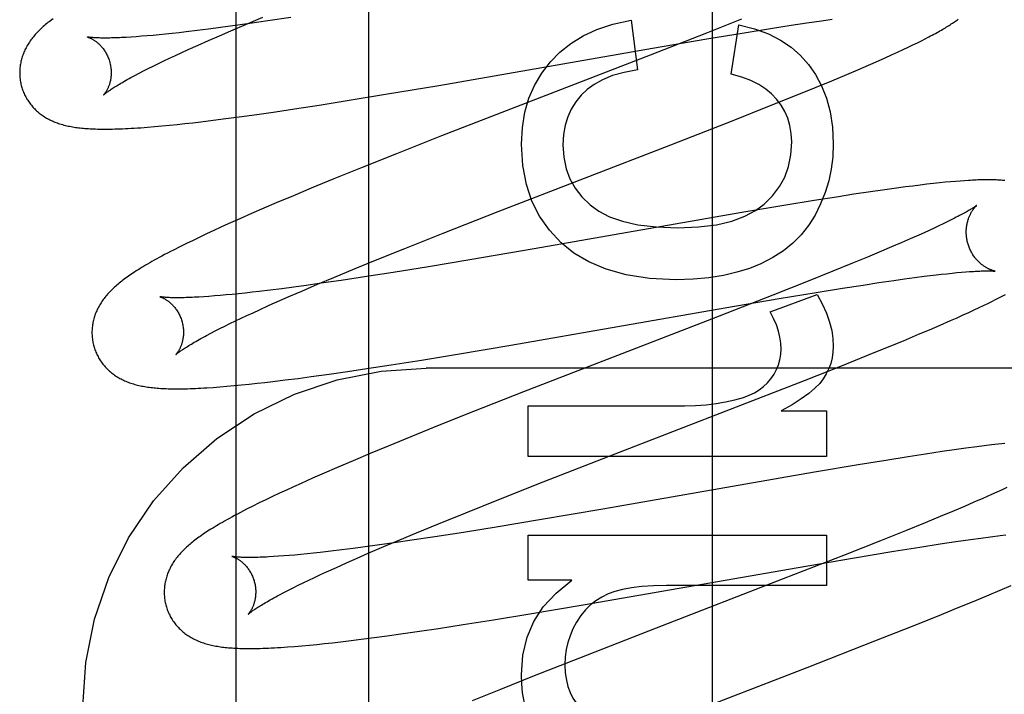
# Model space of a CAD drawing. Header units: inches. Extents: x 0 to 283, y 0 to 183.
# Tile 33 of 63: x 96.396 to 96.611, y 93.843 to 93.99. Entities that reach past the tile are written whole.
import ezdxf

# ---------------------------------------------------------------- set-up
doc = ezdxf.new("R2010")
doc.units = ezdxf.units.IN
doc.header["$LTSCALE"] = 15.583333
doc.header["$MEASUREMENT"] = 0
doc.linetypes.add('HIDDEN', pattern=[0.2, 0.1, -0.1])
doc.layers.add('DEFAULT_2', color=8, linetype='HIDDEN')
doc.layers.add('RIGHTHAND_DOOR_ASSEMBLY', color=7, linetype='CONTINUOUS')

msp = doc.modelspace()

# ---------------------------------------------------------------- linework, layer by layer
at = {"layer": 'DEFAULT_2', "color": 8, "linetype": 'HIDDEN'}
for p, q in [((96.47251, 90.44499), (96.47251, 95.9455)), ((96.44576, 93.98909), (96.44935, 93.9906)), ((96.4504, 93.9898), (96.44652, 93.98923)), ((96.45544, 93.99056), (96.4504, 93.9898)), ((96.52977, 93.98995), (96.53118, 93.97909)), ((96.55394, 93.99017), (96.54628, 93.98713)), ((96.56816, 93.98935), (96.57142, 93.98982)), ((96.57142, 93.98982), (96.57374, 93.99015)), ((96.43497, 93.98768), (96.43256, 93.98739)), ((96.43748, 93.98799), (96.43497, 93.98768)), ((96.44008, 93.98833), (96.43748, 93.98799)), ((96.43984, 93.98655), (96.44232, 93.98763)), ((96.44278, 93.9887), (96.44008, 93.98833)), ((96.44232, 93.98763), (96.44576, 93.98909)), ((96.44652, 93.98923), (96.44278, 93.9887)), ((96.55168, 93.97817), (96.55334, 93.98891)), ((96.55449, 93.9872), (96.56022, 93.98813)), ((96.56022, 93.98813), (96.56474, 93.98883)), ((96.56474, 93.98883), (96.56816, 93.98935)), ((96.42165, 93.98632), (96.42053, 93.98624)), ((96.42282, 93.98641), (96.42165, 93.98632)), ((96.42405, 93.98651), (96.42282, 93.98641)), ((96.42534, 93.98662), (96.42405, 93.98651)), ((96.42668, 93.98675), (96.42534, 93.98662)), ((96.42808, 93.98689), (96.42668, 93.98675)), ((96.42952, 93.98704), (96.42808, 93.98689)), ((96.43102, 93.98721), (96.42952, 93.98704)), ((96.43256, 93.98739), (96.43102, 93.98721)), ((96.43518, 93.98449), (96.43746, 93.98551)), ((96.43746, 93.98551), (96.43984, 93.98655)), ((96.54628, 93.98713), (96.53396, 93.98231)), ((96.53449, 93.98382), (96.54637, 93.98585)), ((96.54637, 93.98585), (96.55449, 93.9872)), ((96.59234, 93.98501), (96.59323, 93.98546)), ((96.59323, 93.98546), (96.59407, 93.98588)), ((96.59407, 93.98588), (96.59486, 93.98629)), ((96.4316, 93.98287), (96.43299, 93.98351)), ((96.43299, 93.98351), (96.43518, 93.98449)), ((96.48777, 93.97569), (96.53449, 93.98382)), ((96.588, 93.98294), (96.58921, 93.98351)), ((96.58921, 93.98351), (96.59034, 93.98404)), ((96.59034, 93.98404), (96.59138, 93.98454)), ((96.59138, 93.98454), (96.59234, 93.98501)), ((96.42771, 93.98104), (96.42896, 93.98163)), ((96.42896, 93.98163), (96.43025, 93.98224)), ((96.43025, 93.98224), (96.4316, 93.98287)), ((96.53396, 93.98231), (96.48839, 93.96463)), ((96.58386, 93.98107), (96.5853, 93.98171)), ((96.5853, 93.98171), (96.58669, 93.98234)), ((96.58669, 93.98234), (96.588, 93.98294)), ((96.42326, 93.97884), (96.42429, 93.97936)), ((96.42429, 93.97936), (96.42538, 93.97991)), ((96.42538, 93.97991), (96.42652, 93.98047)), ((96.42652, 93.98047), (96.42771, 93.98104)), ((96.57696, 93.97809), (96.57935, 93.97911)), ((96.57935, 93.97911), (96.58164, 93.9801)), ((96.58164, 93.9801), (96.58386, 93.98107)), ((96.42137, 93.97786), (96.42229, 93.97834)), ((96.42229, 93.97834), (96.42326, 93.97884)), ((96.57365, 93.97671), (96.57696, 93.97809)), ((96.47614, 93.97373), (96.48777, 93.97569)), ((96.5657, 93.97345), (96.5702, 93.97528)), ((96.5702, 93.97528), (96.57365, 93.97671)), ((96.46821, 93.97243), (96.47614, 93.97373)), ((96.56004, 93.97118), (96.5657, 93.97345)), ((96.4521, 93.96993), (96.45626, 93.97055)), ((96.45626, 93.97055), (96.46161, 93.97137)), ((96.46161, 93.97137), (96.46821, 93.97243)), ((96.5521, 93.96803), (96.56004, 93.97118)), ((96.43847, 93.96805), (96.44126, 93.96841)), ((96.44126, 93.96841), (96.44413, 93.9688)), ((96.44413, 93.9688), (96.44805, 93.96934)), ((96.44805, 93.96934), (96.4521, 93.96993)), ((96.42413, 93.96654), (96.42567, 93.96667)), ((96.42567, 93.96667), (96.42728, 93.96681)), ((96.42728, 93.96681), (96.42892, 93.96697)), ((96.42892, 93.96697), (96.43059, 93.96714)), ((96.43059, 93.96714), (96.43229, 93.96732)), ((96.43229, 93.96732), (96.43401, 93.96752)), ((96.43401, 93.96752), (96.43577, 93.96772)), ((96.43577, 93.96772), (96.43847, 93.96805)), ((96.53844, 93.9627), (96.5521, 93.96803)), ((96.48839, 93.96463), (96.47852, 93.96073)), ((96.50071, 93.94808), (96.53844, 93.9627)), ((96.47852, 93.96073), (96.47106, 93.95775)), ((96.47106, 93.95775), (96.46487, 93.95523)), ((96.45988, 93.95318), (96.45601, 93.95156)), ((96.46487, 93.95523), (96.45988, 93.95318)), ((96.58729, 93.95314), (96.58473, 93.95279)), ((96.58975, 93.95347), (96.58729, 93.95314)), ((96.59136, 93.95368), (96.58975, 93.95347)), ((96.59293, 93.95388), (96.59136, 93.95368)), ((96.59444, 93.95406), (96.59293, 93.95388)), ((96.59586, 93.95422), (96.59444, 93.95406)), ((96.59719, 93.95436), (96.59586, 93.95422)), ((96.59842, 93.95449), (96.59719, 93.95436)), ((96.59958, 93.95459), (96.59842, 93.95449)), ((96.60065, 93.95469), (96.59958, 93.95459)), ((96.60166, 93.95477), (96.60065, 93.95469)), ((96.60261, 93.95484), (96.60166, 93.95477)), ((96.45601, 93.95156), (96.45225, 93.94998)), ((96.57468, 93.95127), (96.56977, 93.95049)), ((96.57846, 93.95186), (96.57468, 93.95127)), ((96.5821, 93.9524), (96.57846, 93.95186)), ((96.58473, 93.95279), (96.5821, 93.9524)), ((96.45225, 93.94998), (96.44952, 93.94881)), ((96.56362, 93.94949), (96.55396, 93.94786)), ((96.56977, 93.95049), (96.56362, 93.94949)), ((96.44687, 93.94765), (96.44429, 93.94652)), ((96.44952, 93.94881), (96.44687, 93.94765)), ((96.48875, 93.94338), (96.50071, 93.94808)), ((96.55396, 93.94786), (96.50858, 93.93996)), ((96.44016, 93.94466), (96.43859, 93.94394)), ((96.44178, 93.9454), (96.44016, 93.94466)), ((96.44429, 93.94652), (96.44178, 93.9454)), ((96.59701, 93.94495), (96.596, 93.94448)), ((96.59797, 93.94541), (96.59701, 93.94495)), ((96.59887, 93.94584), (96.59797, 93.94541)), ((96.59971, 93.94626), (96.59887, 93.94584)), ((96.60048, 93.94665), (96.59971, 93.94626)), ((96.43555, 93.94251), (96.43407, 93.9418)), ((96.43705, 93.94322), (96.43555, 93.94251)), ((96.43859, 93.94394), (96.43705, 93.94322)), ((96.48037, 93.94004), (96.48875, 93.94338)), ((96.59263, 93.94294), (96.59077, 93.94212)), ((96.59381, 93.94347), (96.59263, 93.94294)), ((96.59493, 93.94398), (96.59381, 93.94347)), ((96.596, 93.94448), (96.59493, 93.94398)), ((96.43119, 93.94038), (96.4298, 93.93968)), ((96.43262, 93.94109), (96.43119, 93.94038)), ((96.43407, 93.9418), (96.43262, 93.94109)), ((96.58671, 93.94036), (96.58452, 93.93943)), ((96.58879, 93.94125), (96.58671, 93.94036)), ((96.59077, 93.94212), (96.58879, 93.94125)), ((96.47433, 93.9376), (96.48037, 93.94004)), ((96.50858, 93.93996), (96.49457, 93.93756)), ((96.58144, 93.93814), (96.57819, 93.9368)), ((96.58452, 93.93943), (96.58144, 93.93814)), ((96.46948, 93.93561), (96.47433, 93.9376)), ((96.4855, 93.93604), (96.47784, 93.9348)), ((96.49457, 93.93756), (96.4855, 93.93604)), ((96.57819, 93.9368), (96.5739, 93.93506)), ((96.46483, 93.93368), (96.46948, 93.93561)), ((96.47152, 93.93381), (96.46646, 93.93305)), ((96.47784, 93.9348), (96.47152, 93.93381)), ((96.5739, 93.93506), (96.56846, 93.93287)), ((96.5917, 93.93365), (96.5938, 93.93393)), ((96.5938, 93.93393), (96.59513, 93.93409)), ((96.59513, 93.93409), (96.59641, 93.93425)), ((96.59641, 93.93425), (96.59763, 93.93439)), ((96.59763, 93.93439), (96.5988, 93.93451)), ((96.5988, 93.93451), (96.59991, 93.93463)), ((96.59991, 93.93463), (96.60096, 93.93473)), ((96.60096, 93.93473), (96.60196, 93.93482)), ((96.60196, 93.93482), (96.60289, 93.9349)), ((96.45881, 93.93194), (96.4561, 93.93157)), ((96.45784, 93.93072), (96.46126, 93.93218)), ((96.46256, 93.93247), (96.45881, 93.93194)), ((96.46126, 93.93218), (96.46483, 93.93368)), ((96.46646, 93.93305), (96.46256, 93.93247)), ((96.56846, 93.93287), (96.56075, 93.92982)), ((96.57596, 93.93133), (96.58048, 93.93203)), ((96.58048, 93.93203), (96.58391, 93.93255)), ((96.58391, 93.93255), (96.58717, 93.93303)), ((96.58717, 93.93303), (96.58949, 93.93335)), ((96.58949, 93.93335), (96.5917, 93.93365)), ((96.43756, 93.92954), (96.43644, 93.92946)), ((96.43875, 93.92963), (96.43756, 93.92954)), ((96.43999, 93.92973), (96.43875, 93.92963)), ((96.44128, 93.92985), (96.43999, 93.92973)), ((96.44263, 93.92997), (96.44128, 93.92985)), ((96.44403, 93.93012), (96.44263, 93.92997)), ((96.44549, 93.93027), (96.44403, 93.93012)), ((96.44699, 93.93044), (96.44549, 93.93027)), ((96.44855, 93.93062), (96.44699, 93.93044)), ((96.45096, 93.93091), (96.44855, 93.93062)), ((96.45348, 93.93123), (96.45096, 93.93091)), ((96.45301, 93.92861), (96.45538, 93.92965)), ((96.4561, 93.93157), (96.45348, 93.93123)), ((96.45538, 93.92965), (96.45784, 93.93072)), ((96.56075, 93.92982), (96.54733, 93.92458)), ((96.56015, 93.92617), (96.57041, 93.92998)), ((96.56212, 93.92905), (96.57023, 93.9304)), ((96.57023, 93.9304), (96.57596, 93.93133)), ((96.61016, 93.92924), (96.61088, 93.92962)), ((96.61088, 93.92962), (96.61157, 93.92999)), ((96.44857, 93.92662), (96.45074, 93.9276)), ((96.45074, 93.9276), (96.45301, 93.92861)), ((96.55024, 93.92702), (96.56212, 93.92905)), ((96.60581, 93.9271), (96.6068, 93.92757)), ((96.6068, 93.92757), (96.60772, 93.92802)), ((96.60772, 93.92802), (96.60858, 93.92844)), ((96.60858, 93.92844), (96.6094, 93.92885)), ((96.6094, 93.92885), (96.61016, 93.92924)), ((96.44456, 93.92476), (96.44585, 93.92536)), ((96.44585, 93.92536), (96.44719, 93.92598)), ((96.44719, 93.92598), (96.44857, 93.92662)), ((96.50352, 93.91889), (96.55024, 93.92702)), ((96.601, 93.92488), (96.60234, 93.92548)), ((96.60234, 93.92548), (96.60359, 93.92605)), ((96.60359, 93.92605), (96.60475, 93.92659)), ((96.60475, 93.92659), (96.60581, 93.9271)), ((96.43994, 93.9225), (96.44101, 93.92304)), ((96.44101, 93.92304), (96.44214, 93.92359)), ((96.44214, 93.92359), (96.44333, 93.92417)), ((96.44333, 93.92417), (96.44456, 93.92476)), ((96.54733, 93.92458), (96.5063, 93.90867)), ((96.59502, 93.92226), (96.59733, 93.92326)), ((96.59733, 93.92326), (96.59958, 93.92425)), ((96.59958, 93.92425), (96.601, 93.92488)), ((96.43705, 93.921), (96.43795, 93.92148)), ((96.43795, 93.92148), (96.43892, 93.92198)), ((96.43892, 93.92198), (96.43994, 93.9225)), ((96.5893, 93.91985), (96.59262, 93.92125)), ((96.59262, 93.92125), (96.59502, 93.92226)), ((96.49189, 93.91693), (96.50352, 93.91889)), ((96.58583, 93.91842), (96.5893, 93.91985)), ((96.48397, 93.91563), (96.49189, 93.91693)), ((96.57562, 93.9143), (96.58131, 93.91658)), ((96.58131, 93.91658), (96.58583, 93.91842)), ((96.47202, 93.91375), (96.47737, 93.91458)), ((96.47737, 93.91458), (96.48397, 93.91563)), ((96.45989, 93.912), (96.46382, 93.91255)), ((96.46382, 93.91255), (96.46786, 93.91313)), ((96.46786, 93.91313), (96.47202, 93.91375)), ((96.96001, 93.91383), (96.48501, 93.91383)), ((96.56764, 93.91114), (96.57562, 93.9143)), ((96.44305, 93.91002), (96.44469, 93.91018)), ((96.44469, 93.91018), (96.44636, 93.91035)), ((96.44636, 93.91035), (96.44806, 93.91053)), ((96.44806, 93.91053), (96.44978, 93.91072)), ((96.44978, 93.91072), (96.45154, 93.91093)), ((96.45154, 93.91093), (96.45424, 93.91126)), ((96.45424, 93.91126), (96.45703, 93.91162)), ((96.45703, 93.91162), (96.45989, 93.912)), ((96.55284, 93.90537), (96.56764, 93.91114)), ((96.43847, 93.90964), (96.43992, 93.90975)), ((96.43992, 93.90975), (96.44145, 93.90988)), ((96.44145, 93.90988), (96.44305, 93.91002)), ((96.5063, 93.90867), (96.49533, 93.90435)), ((96.49533, 93.90435), (96.48788, 93.90137)), ((96.5073, 93.89455), (96.5073, 93.9056)), ((96.5073, 93.9056), (96.54143, 93.9056)), ((96.52499, 93.89459), (96.55284, 93.90537)), ((96.56261, 93.9045), (96.57249, 93.9045)), ((96.57249, 93.9045), (96.57249, 93.89455)), ((96.48788, 93.90137), (96.48168, 93.89886)), ((96.48168, 93.89886), (96.47668, 93.89681)), ((96.61002, 93.89724), (96.60852, 93.89706)), ((96.61144, 93.8974), (96.61002, 93.89724)), ((96.4728, 93.89519), (96.46903, 93.89361)), ((96.47668, 93.89681), (96.4728, 93.89519)), ((96.59411, 93.89505), (96.59035, 93.89447)), ((96.59773, 93.89559), (96.59411, 93.89505)), ((96.60035, 93.89597), (96.59773, 93.89559)), ((96.60289, 93.89633), (96.60035, 93.89597)), ((96.60534, 93.89666), (96.60289, 93.89633)), ((96.60694, 93.89686), (96.60534, 93.89666)), ((96.60852, 93.89706), (96.60694, 93.89686)), ((96.46903, 93.89361), (96.46539, 93.89205)), ((96.57249, 93.89455), (96.5073, 93.89455)), ((96.51057, 93.88896), (96.52499, 93.89459)), ((96.58547, 93.89369), (96.57937, 93.89269)), ((96.59035, 93.89447), (96.58547, 93.89369)), ((96.46274, 93.8909), (96.46018, 93.88977)), ((96.46539, 93.89205), (96.46274, 93.8909)), ((96.56985, 93.89108), (96.52364, 93.88304)), ((96.57937, 93.89269), (96.56985, 93.89108)), ((96.45768, 93.88865), (96.45606, 93.88792)), ((96.46018, 93.88977), (96.45768, 93.88865)), ((96.5009, 93.88514), (96.51057, 93.88896)), ((96.45294, 93.88648), (96.45145, 93.88577)), ((96.45448, 93.88719), (96.45294, 93.88648)), ((96.45606, 93.88792), (96.45448, 93.88719)), ((96.60971, 93.88673), (96.60854, 93.8862)), ((96.61084, 93.88724), (96.60971, 93.88673)), ((96.6119, 93.88774), (96.61084, 93.88724)), ((96.44856, 93.88438), (96.44716, 93.88368)), ((96.44999, 93.88507), (96.44856, 93.88438)), ((96.45145, 93.88577), (96.44999, 93.88507)), ((96.49366, 93.88224), (96.5009, 93.88514)), ((96.60469, 93.88451), (96.6026, 93.88361)), ((96.60667, 93.88537), (96.60469, 93.88451)), ((96.60854, 93.8862), (96.60667, 93.88537)), ((96.44716, 93.88368), (96.44577, 93.88298)), ((96.48769, 93.87982), (96.49366, 93.88224)), ((96.52364, 93.88304), (96.50974, 93.88066)), ((96.6004, 93.88268), (96.59731, 93.88139)), ((96.6026, 93.88361), (96.6004, 93.88268)), ((96.50974, 93.88066), (96.50076, 93.87917)), ((96.59405, 93.88004), (96.58975, 93.87829)), ((96.59731, 93.88139), (96.59405, 93.88004)), ((96.47925, 93.87632), (96.48292, 93.87785)), ((96.48292, 93.87785), (96.48769, 93.87982)), ((96.49317, 93.87794), (96.48692, 93.87696)), ((96.50076, 93.87917), (96.49317, 93.87794)), ((96.58975, 93.87829), (96.58428, 93.87609)), ((96.47573, 93.87483), (96.47925, 93.87632)), ((96.48191, 93.8762), (96.47805, 93.87564)), ((96.48692, 93.87696), (96.48191, 93.8762)), ((96.5073, 93.86748), (96.5073, 93.87736)), ((96.5073, 93.87736), (96.57249, 93.87736)), ((96.57249, 93.87736), (96.57249, 93.86631)), ((96.58428, 93.87609), (96.57654, 93.87303)), ((96.59734, 93.87541), (96.60071, 93.87591)), ((96.60071, 93.87591), (96.60391, 93.87637)), ((96.60391, 93.87637), (96.60618, 93.87669)), ((96.60618, 93.87669), (96.60835, 93.87698)), ((96.60835, 93.87698), (96.6104, 93.87724)), ((96.6104, 93.87724), (96.6117, 93.8774)), ((96.46189, 93.87355), (96.46043, 93.87339)), ((96.46418, 93.87381), (96.46189, 93.87355)), ((96.46658, 93.8741), (96.46418, 93.87381)), ((96.46907, 93.87441), (96.46658, 93.8741)), ((96.47166, 93.87475), (96.46907, 93.87441)), ((96.47434, 93.87512), (96.47166, 93.87475)), ((96.47236, 93.87338), (96.47573, 93.87483)), ((96.47805, 93.87564), (96.47434, 93.87512)), ((96.57819, 93.87231), (96.58722, 93.87381)), ((96.58722, 93.87381), (96.59288, 93.87471)), ((96.59288, 93.87471), (96.59734, 93.87541)), ((96.45274, 93.8727), (96.45166, 93.87263)), ((96.45389, 93.87278), (96.45274, 93.8727)), ((96.45509, 93.87288), (96.45389, 93.87278)), ((96.45634, 93.87299), (96.45509, 93.87288)), ((96.45765, 93.87311), (96.45634, 93.87299)), ((96.45902, 93.87324), (96.45765, 93.87311)), ((96.46043, 93.87339), (96.45902, 93.87324)), ((96.46761, 93.87129), (96.46994, 93.87232)), ((96.46994, 93.87232), (96.47236, 93.87338)), ((96.57654, 93.87303), (96.56305, 93.86776)), ((96.56627, 93.87027), (96.57819, 93.87231)), ((96.46192, 93.8687), (96.46327, 93.86933)), ((96.46327, 93.86933), (96.46539, 93.87029)), ((96.46539, 93.87029), (96.46761, 93.87129)), ((96.51935, 93.8621), (96.56627, 93.87027)), ((96.45817, 93.86692), (96.45937, 93.86749)), ((96.45937, 93.86749), (96.46062, 93.86809)), ((96.46062, 93.86809), (96.46192, 93.8687)), ((96.51687, 93.86748), (96.5073, 93.86748)), ((96.56305, 93.86776), (96.5353, 93.85702)), ((96.45392, 93.86478), (96.4549, 93.86529)), ((96.4549, 93.86529), (96.45593, 93.86581)), ((96.45593, 93.86581), (96.45702, 93.86636)), ((96.45702, 93.86636), (96.45817, 93.86692)), ((96.57249, 93.86631), (96.53756, 93.86631)), ((96.60805, 93.8643), (96.61045, 93.86532)), ((96.61045, 93.86532), (96.6128, 93.86633)), ((96.453, 93.8643), (96.45392, 93.86478)), ((96.60124, 93.86148), (96.60472, 93.86291)), ((96.60472, 93.86291), (96.60805, 93.8643)), ((96.50767, 93.86013), (96.51935, 93.8621)), ((96.59671, 93.85963), (96.60124, 93.86148)), ((96.49308, 93.85778), (96.49971, 93.85883)), ((96.49971, 93.85883), (96.50767, 93.86013)), ((96.59102, 93.85735), (96.59671, 93.85963)), ((96.47948, 93.85574), (96.48354, 93.85632)), ((96.48354, 93.85632), (96.48771, 93.85695)), ((96.48771, 93.85695), (96.49308, 93.85778)), ((96.5353, 93.85702), (96.51848, 93.85046)), ((96.58304, 93.8542), (96.59102, 93.85735)), ((96.46627, 93.85401), (96.46805, 93.85422)), ((96.46805, 93.85422), (96.4708, 93.85457)), ((96.4708, 93.85457), (96.47362, 93.85493)), ((96.47362, 93.85493), (96.47651, 93.85532)), ((96.47651, 93.85532), (96.47948, 93.85574)), ((96.56823, 93.84842), (96.58304, 93.8542)), ((96.45627, 93.853), (96.45787, 93.85314)), ((96.45787, 93.85314), (96.4595, 93.85329)), ((96.4595, 93.85329), (96.46114, 93.85345)), ((96.46114, 93.85345), (96.46281, 93.85363)), ((96.46281, 93.85363), (96.46452, 93.85381)), ((96.46452, 93.85381), (96.46627, 93.85401)), ((96.51848, 93.85046), (96.50864, 93.84657)), ((96.53263, 93.83463), (96.56823, 93.84842)), ((96.50864, 93.84657), (96.50123, 93.84359)), ((96.50123, 93.84359), (96.49508, 93.84109))]:
    msp.add_line(p, q, dxfattribs=at)
for points in [[(96.40349, 93.99025), (96.4032, 93.99003), (96.40292, 93.98982), (96.40264, 93.98961), (96.40237, 93.9894), (96.40211, 93.98919), (96.40185, 93.98897), (96.4016, 93.98876)], [(96.51215, 93.98081), (96.51423, 93.98296), (96.51662, 93.98487), (96.51929, 93.98654), (96.52233, 93.98794), (96.52583, 93.98908), (96.52977, 93.98995)], [(96.59486, 93.98629), (96.59523, 93.98649), (96.5956, 93.98668), (96.59595, 93.98687), (96.5963, 93.98706), (96.59663, 93.98725), (96.59696, 93.98743), (96.59727, 93.98761), (96.59758, 93.98778), (96.59788, 93.98796), (96.59817, 93.98813), (96.59845, 93.9883), (96.59872, 93.98846), (96.59899, 93.98863), (96.59925, 93.98879), (96.5995, 93.98895), (96.59975, 93.98911), (96.59999, 93.98927), (96.60022, 93.98942), (96.60044, 93.98957), (96.60066, 93.98973), (96.60087, 93.98988), (96.60108, 93.99002), (96.60128, 93.99017)], [(96.4016, 93.98876), (96.40136, 93.98854), (96.40112, 93.98833), (96.40088, 93.98811), (96.40065, 93.98789), (96.40043, 93.98767), (96.40021, 93.98745), (96.39999, 93.98723), (96.39979, 93.987), (96.39958, 93.98678), (96.39939, 93.98655), (96.3992, 93.98632), (96.39901, 93.98609), (96.39883, 93.98586), (96.39866, 93.98563), (96.39849, 93.98539), (96.39833, 93.98515), (96.39817, 93.98491), (96.39802, 93.98467), (96.39787, 93.98442), (96.39773, 93.98418), (96.3976, 93.98393), (96.39747, 93.98368), (96.39735, 93.98343), (96.39723, 93.98318), (96.39713, 93.98293), (96.39702, 93.98268), (96.39693, 93.98243), (96.39684, 93.98218), (96.39675, 93.98192), (96.39667, 93.98166), (96.3966, 93.9814), (96.39653, 93.98114), (96.39647, 93.98088), (96.39642, 93.98061), (96.39637, 93.98034), (96.39633, 93.98008), (96.39629, 93.9798), (96.39626, 93.97953), (96.39623, 93.97926), (96.39622, 93.97898), (96.39621, 93.97871), (96.3962, 93.97843), (96.39621, 93.97815), (96.39622, 93.97788), (96.39623, 93.9776), (96.39626, 93.97732), (96.39629, 93.97704), (96.39633, 93.97677), (96.39637, 93.97649), (96.39642, 93.97622), (96.39648, 93.97594), (96.39655, 93.97567), (96.39661, 93.97544)], [(96.55334, 93.98891), (96.55676, 93.98803), (96.55979, 93.98693), (96.56242, 93.98559), (96.56473, 93.98402), (96.56678, 93.98224), (96.56855, 93.98024)], [(96.41104, 93.98626), (96.41103, 93.98627), (96.41101, 93.98627), (96.41102, 93.98627), (96.41103, 93.98626), (96.41105, 93.98626), (96.41108, 93.98625), (96.41112, 93.98624), (96.41116, 93.98622), (96.41121, 93.98621), (96.41127, 93.98619), (96.41133, 93.98616), (96.4114, 93.98614), (96.41147, 93.98611), (96.41155, 93.98607), (96.41163, 93.98604), (96.41171, 93.986), (96.4118, 93.98595), (96.4119, 93.9859), (96.41199, 93.98585), (96.41209, 93.98579), (96.4122, 93.98573), (96.41231, 93.98567), (96.41242, 93.9856), (96.41253, 93.98553), (96.41264, 93.98545), (96.41276, 93.98536), (96.41288, 93.98527), (96.413, 93.98518), (96.41313, 93.98508), (96.41326, 93.98497), (96.41338, 93.98486), (96.41351, 93.98474), (96.41364, 93.98461), (96.41377, 93.98448), (96.41391, 93.98434), (96.41404, 93.9842), (96.41417, 93.98405), (96.4143, 93.98389), (96.41443, 93.98372), (96.41456, 93.98355), (96.41469, 93.98337), (96.41481, 93.98318), (96.41493, 93.98299), (96.41505, 93.98279), (96.41516, 93.98258), (96.41527, 93.98237), (96.41538, 93.98215), (96.41548, 93.98193), (96.41557, 93.98171), (96.41566, 93.98148), (96.41574, 93.98124), (96.41582, 93.98101), (96.41588, 93.9808)], [(96.42053, 93.98624), (96.41947, 93.98618), (96.41897, 93.98615), (96.41848, 93.98613), (96.418, 93.9861), (96.41754, 93.98609), (96.4171, 93.98607), (96.41667, 93.98606), (96.41626, 93.98605), (96.41587, 93.98604), (96.41549, 93.98603), (96.41512, 93.98603), (96.41477, 93.98603), (96.41444, 93.98603), (96.41413, 93.98604), (96.41383, 93.98604), (96.41355, 93.98605), (96.41329, 93.98606), (96.41305, 93.98607), (96.41281, 93.98608), (96.4126, 93.98609), (96.4124, 93.9861), (96.41222, 93.98612), (96.41205, 93.98613), (96.41189, 93.98615), (96.41175, 93.98616), (96.41162, 93.98618), (96.41151, 93.98619), (96.4114, 93.9862), (96.41132, 93.98622), (96.41124, 93.98623), (96.41117, 93.98624), (96.41112, 93.98625), (96.41108, 93.98626), (96.41105, 93.98626), (96.41104, 93.98626)], [(96.41588, 93.9808), (96.41593, 93.98059), (96.41599, 93.98035), (96.41604, 93.9801), (96.41608, 93.97986), (96.41612, 93.97962), (96.41615, 93.97938), (96.41617, 93.97914), (96.41619, 93.9789), (96.41619, 93.97867), (96.4162, 93.97843), (96.41619, 93.97821), (96.41618, 93.97798), (96.41617, 93.97776), (96.41615, 93.97755), (96.41612, 93.97734), (96.41609, 93.97713), (96.41606, 93.97694), (96.41602, 93.97674), (96.41598, 93.97656), (96.41593, 93.97638), (96.41589, 93.9762), (96.41584, 93.97603), (96.41579, 93.97587), (96.41573, 93.97571), (96.41568, 93.97556), (96.41562, 93.97542), (96.41556, 93.97528), (96.41551, 93.97515), (96.41545, 93.97502), (96.41539, 93.9749), (96.41533, 93.97478), (96.41527, 93.97467), (96.41522, 93.97457), (96.41516, 93.97447), (96.4151, 93.97437), (96.41505, 93.97428), (96.41499, 93.9742), (96.41494, 93.97412), (96.41489, 93.97404), (96.41484, 93.97398), (96.41479, 93.97391), (96.41475, 93.97386), (96.41471, 93.9738), (96.41467, 93.97376), (96.41464, 93.97372), (96.41461, 93.97368), (96.41459, 93.97366), (96.41456, 93.97363), (96.41455, 93.97362), (96.41454, 93.97361), (96.41453, 93.9736)], [(96.50582, 93.96282), (96.50604, 93.96648), (96.50658, 93.96984), (96.50747, 93.97287), (96.50869, 93.97567), (96.51025, 93.97833), (96.51215, 93.98081)], [(96.53118, 93.97909), (96.52828, 93.97853), (96.52574, 93.97781), (96.52357, 93.97693), (96.52172, 93.97591), (96.52016, 93.9748), (96.5189, 93.97356)], [(96.56855, 93.98024), (96.57011, 93.97803), (96.57141, 93.97558), (96.57248, 93.9729), (96.57327, 93.96993), (96.57377, 93.96658), (96.57397, 93.96288)], [(96.41454, 93.9736), (96.41455, 93.97361), (96.41456, 93.97363), (96.41458, 93.97365), (96.41462, 93.97368), (96.41466, 93.97371), (96.41471, 93.97376), (96.41477, 93.97381), (96.41484, 93.97386), (96.41492, 93.97393), (96.41501, 93.974), (96.41512, 93.97408), (96.41523, 93.97417), (96.41536, 93.97426), (96.4155, 93.97436), (96.41566, 93.97447), (96.41583, 93.97459), (96.41601, 93.97471), (96.4162, 93.97484), (96.41642, 93.97498), (96.41664, 93.97513), (96.41688, 93.97528), (96.41714, 93.97544), (96.41741, 93.97561), (96.41769, 93.97578), (96.41799, 93.97596), (96.41831, 93.97615), (96.41864, 93.97634), (96.41899, 93.97654), (96.41935, 93.97675), (96.41972, 93.97696), (96.42011, 93.97717), (96.42052, 93.9774), (96.42094, 93.97762), (96.42137, 93.97786)], [(96.56157, 93.9727), (96.56049, 93.97383), (96.5592, 93.97488), (96.5577, 93.97586), (96.55596, 93.97674), (96.55395, 93.97751), (96.55168, 93.97817)], [(96.39661, 93.97544), (96.39668, 93.97521), (96.39676, 93.97495), (96.39685, 93.97468), (96.39695, 93.97442), (96.39705, 93.97416), (96.39716, 93.97391), (96.39728, 93.97365), (96.3974, 93.9734), (96.39753, 93.97316), (96.39766, 93.97291), (96.3978, 93.97268), (96.39795, 93.97244), (96.3981, 93.97221), (96.39825, 93.97198), (96.39842, 93.97176), (96.39858, 93.97154), (96.39875, 93.97133), (96.39893, 93.97112), (96.39911, 93.97092), (96.39929, 93.97072), (96.39948, 93.97053), (96.39967, 93.97034), (96.39987, 93.97015), (96.40007, 93.96997), (96.40027, 93.9698), (96.40048, 93.96963), (96.40069, 93.96946), (96.40091, 93.9693), (96.40113, 93.96914), (96.40136, 93.96899), (96.40159, 93.96883), (96.40183, 93.96869), (96.40207, 93.96854), (96.40232, 93.9684), (96.40257, 93.96827), (96.40282, 93.96814), (96.40308, 93.96802), (96.40334, 93.9679), (96.40361, 93.96778), (96.40388, 93.96767), (96.40415, 93.96756), (96.40443, 93.96746), (96.40471, 93.96736), (96.40499, 93.96727), (96.40528, 93.96718), (96.40558, 93.9671), (96.40587, 93.96702), (96.40618, 93.96694), (96.40648, 93.96687), (96.40679, 93.9668), (96.4071, 93.96673), (96.40742, 93.96667), (96.40774, 93.96662), (96.40807, 93.96656), (96.40839, 93.96651), (96.40873, 93.96647), (96.40906, 93.96642), (96.40941, 93.96638), (96.40975, 93.96635), (96.41011, 93.96631), (96.41047, 93.96628), (96.41083, 93.96625), (96.41121, 93.96623), (96.41159, 93.9662), (96.41198, 93.96618), (96.41238, 93.96617), (96.41279, 93.96615), (96.41321, 93.96614), (96.41363, 93.96613), (96.41407, 93.96613), (96.41453, 93.96612), (96.41499, 93.96612), (96.41547, 93.96612), (96.41596, 93.96613), (96.41647, 93.96614), (96.417, 93.96615), (96.41755, 93.96617), (96.41811, 93.96619), (96.4187, 93.96621), (96.41931, 93.96624), (96.41993, 93.96627), (96.42058, 93.9663), (96.42125, 93.96634), (96.42194, 93.96638), (96.42265, 93.96643), (96.42413, 93.96654)], [(96.5189, 93.97356), (96.5177, 93.97208), (96.51671, 93.97048), (96.51594, 93.96879), (96.51539, 93.96695), (96.51504, 93.96491), (96.51491, 93.9627)], [(96.56488, 93.96331), (96.56477, 93.96519), (96.56448, 93.96693), (96.56402, 93.96852), (96.56338, 93.96999), (96.56256, 93.97139), (96.56157, 93.9727)], [(96.51454, 93.94127), (96.51195, 93.94402), (96.50981, 93.94706), (96.50813, 93.95035), (96.5069, 93.95401), (96.50613, 93.95818), (96.50582, 93.96282)], [(96.51491, 93.9627), (96.5151, 93.95996), (96.51561, 93.95747), (96.51642, 93.95524), (96.51755, 93.95321), (96.51902, 93.9513), (96.52084, 93.94953)], [(96.55888, 93.94973), (96.56071, 93.95156), (96.5622, 93.95354), (96.56335, 93.95564), (96.56417, 93.95793), (96.56468, 93.9605), (96.56488, 93.96331)], [(96.57397, 93.96288), (96.57385, 93.96007), (96.57352, 93.95737), (96.57297, 93.95478), (96.5722, 93.95225), (96.5712, 93.94975), (96.56998, 93.94729)], [(96.61144, 93.95486), (96.61119, 93.95488), (96.61093, 93.95491), (96.61067, 93.95493), (96.61041, 93.95495), (96.61014, 93.95497), (96.60986, 93.95498), (96.60958, 93.955), (96.60929, 93.95501), (96.60899, 93.95502), (96.60868, 93.95503), (96.60837, 93.95503), (96.60805, 93.95503), (96.60772, 93.95504), (96.60739, 93.95504), (96.60704, 93.95503), (96.60669, 93.95503), (96.60632, 93.95502), (96.60595, 93.95501), (96.60557, 93.955), (96.60518, 93.95498), (96.60478, 93.95496), (96.60436, 93.95494), (96.60394, 93.95492), (96.60351, 93.9549), (96.60261, 93.95484)], [(96.52084, 93.94953), (96.52271, 93.94815), (96.52507, 93.94696), (96.5279, 93.94596), (96.53128, 93.94519), (96.53531, 93.94472), (96.53996, 93.94452)], [(96.53996, 93.94452), (96.54451, 93.94473), (96.54848, 93.94522), (96.55182, 93.94602), (96.55463, 93.94706), (96.557, 93.94829), (96.55888, 93.94973)], [(96.6053, 93.94945), (96.60529, 93.94944), (96.60528, 93.94943), (96.60526, 93.94942), (96.60523, 93.94939), (96.60519, 93.94936), (96.60514, 93.94933), (96.60509, 93.94929), (96.60502, 93.94924), (96.60494, 93.94918), (96.60485, 93.94912), (96.60475, 93.94906), (96.60464, 93.94898), (96.60451, 93.9489), (96.60437, 93.94881), (96.60422, 93.94871), (96.60405, 93.94861), (96.60387, 93.9485), (96.60367, 93.94838), (96.60346, 93.94826), (96.60323, 93.94812), (96.60298, 93.94799), (96.60272, 93.94784), (96.60245, 93.94769), (96.60216, 93.94753), (96.60186, 93.94737), (96.60154, 93.9472), (96.6012, 93.94702), (96.60085, 93.94684), (96.60048, 93.94665)], [(96.60335, 93.94115), (96.6033, 93.94135), (96.60324, 93.94158), (96.60319, 93.94182), (96.60315, 93.94205), (96.60311, 93.94229), (96.60308, 93.94252), (96.60306, 93.94275), (96.60304, 93.94299), (96.60302, 93.94322), (96.60302, 93.94345), (96.60302, 93.94367), (96.60302, 93.9439), (96.60303, 93.94412), (96.60305, 93.94434), (96.60307, 93.94456), (96.60309, 93.94477), (96.60312, 93.94498), (96.60315, 93.94518), (96.60319, 93.94538), (96.60323, 93.94558), (96.60328, 93.94577), (96.60333, 93.94595), (96.60338, 93.94613), (96.60343, 93.94631), (96.60349, 93.94648), (96.60354, 93.94664), (96.6036, 93.9468), (96.60366, 93.94696), (96.60373, 93.94711), (96.60379, 93.94725), (96.60385, 93.94739), (96.60392, 93.94753), (96.60399, 93.94765), (96.60405, 93.94778), (96.60412, 93.9479), (96.60418, 93.94801), (96.60425, 93.94812), (96.60431, 93.94823), (96.60438, 93.94833), (96.60444, 93.94843), (96.60451, 93.94852), (96.60457, 93.94861), (96.60463, 93.9487), (96.60469, 93.94878), (96.60475, 93.94885), (96.60481, 93.94893), (96.60487, 93.94899), (96.60492, 93.94906), (96.60497, 93.94912), (96.60502, 93.94917), (96.60507, 93.94922), (96.60511, 93.94926), (96.60515, 93.9493), (96.60518, 93.94934), (96.60522, 93.94937), (96.60524, 93.9494), (96.60527, 93.94942), (96.60528, 93.94943), (96.6053, 93.94944), (96.6053, 93.94945)], [(96.56998, 93.94729), (96.56857, 93.94503), (96.56696, 93.94298), (96.56516, 93.94115), (96.56312, 93.9395), (96.56076, 93.93801), (96.55813, 93.93667)], [(96.53965, 93.93317), (96.53383, 93.93349), (96.52871, 93.93425), (96.52434, 93.93547), (96.52059, 93.93708), (96.51731, 93.939), (96.51454, 93.94127)], [(96.6093, 93.93505), (96.6093, 93.93505), (96.6093, 93.93506), (96.60928, 93.93506), (96.60926, 93.93506), (96.60923, 93.93507), (96.60919, 93.93508), (96.60915, 93.93509), (96.6091, 93.9351), (96.60905, 93.93511), (96.60899, 93.93513), (96.60892, 93.93515), (96.60885, 93.93517), (96.60878, 93.93519), (96.6087, 93.93522), (96.60861, 93.93525), (96.60853, 93.93528), (96.60844, 93.93532), (96.60834, 93.93535), (96.60825, 93.93539), (96.60815, 93.93544), (96.60804, 93.93549), (96.60794, 93.93554), (96.60783, 93.93559), (96.60772, 93.93565), (96.6076, 93.93571), (96.60749, 93.93577), (96.60737, 93.93584), (96.60725, 93.93591), (96.60713, 93.93599), (96.607, 93.93607), (96.60688, 93.93616), (96.60675, 93.93625), (96.60662, 93.93634), (96.60648, 93.93644), (96.60635, 93.93655), (96.60622, 93.93666), (96.60608, 93.93678), (96.60595, 93.9369), (96.60581, 93.93703), (96.60567, 93.93716), (96.60554, 93.9373), (96.6054, 93.93744), (96.60527, 93.9376), (96.60513, 93.93775), (96.605, 93.93792), (96.60487, 93.93808), (96.60474, 93.93826), (96.60461, 93.93844), (96.60449, 93.93863), (96.60437, 93.93882), (96.60425, 93.93901), (96.60414, 93.93921), (96.60403, 93.93942), (96.60393, 93.93963), (96.60383, 93.93984), (96.60373, 93.94006), (96.60364, 93.94028), (96.60356, 93.9405), (96.60348, 93.94073), (96.60341, 93.94095), (96.60335, 93.94115)], [(96.4298, 93.93968), (96.42914, 93.93933), (96.42849, 93.939), (96.42787, 93.93867), (96.42727, 93.93835), (96.42669, 93.93803), (96.42614, 93.93773), (96.42561, 93.93744), (96.42511, 93.93715), (96.42462, 93.93687), (96.42415, 93.9366), (96.4237, 93.93634), (96.42327, 93.93608), (96.42285, 93.93583), (96.42245, 93.93558), (96.42206, 93.93534), (96.42168, 93.9351), (96.42132, 93.93486), (96.42096, 93.93463), (96.42062, 93.9344), (96.42029, 93.93418), (96.41997, 93.93395), (96.41966, 93.93373), (96.41935, 93.93351), (96.41906, 93.9333), (96.41877, 93.93308), (96.41849, 93.93286), (96.41822, 93.93265), (96.41795, 93.93243), (96.41769, 93.93222), (96.41744, 93.932)], [(96.55813, 93.93667), (96.55564, 93.93567), (96.55292, 93.93482), (96.54998, 93.93413), (96.54679, 93.93361), (96.54335, 93.93329), (96.53965, 93.93317)], [(96.60289, 93.9349), (96.60376, 93.93496), (96.60417, 93.93499), (96.60457, 93.93502), (96.60494, 93.93504), (96.6053, 93.93506), (96.60564, 93.93508), (96.60596, 93.93509), (96.60627, 93.9351), (96.60655, 93.93511), (96.60682, 93.93512), (96.60708, 93.93512), (96.60731, 93.93513), (96.60753, 93.93513), (96.60774, 93.93513), (96.60793, 93.93513), (96.60811, 93.93512), (96.60827, 93.93512), (96.60842, 93.93512), (96.60856, 93.93511), (96.60868, 93.9351), (96.60879, 93.9351), (96.60889, 93.93509), (96.60898, 93.93509), (96.60905, 93.93508), (96.60912, 93.93507), (96.60917, 93.93507), (96.60922, 93.93506), (96.60925, 93.93506), (96.60928, 93.93506), (96.6093, 93.93506), (96.6093, 93.93505)], [(96.41744, 93.932), (96.41719, 93.93179), (96.41695, 93.93157), (96.41671, 93.93136), (96.41648, 93.93114), (96.41625, 93.93092), (96.41603, 93.9307), (96.41582, 93.93047), (96.41561, 93.93025), (96.41541, 93.93002), (96.41521, 93.92979), (96.41501, 93.92956), (96.41483, 93.92933), (96.41465, 93.9291), (96.41447, 93.92887), (96.4143, 93.92863), (96.41414, 93.92839), (96.41398, 93.92815), (96.41383, 93.92791), (96.41368, 93.92766), (96.41354, 93.92741), (96.4134, 93.92717), (96.41327, 93.92692), (96.41315, 93.92667), (96.41304, 93.92641), (96.41293, 93.92616), (96.41282, 93.92591), (96.41273, 93.92566), (96.41264, 93.92541), (96.41255, 93.92515), (96.41247, 93.92489), (96.4124, 93.92463), (96.41233, 93.92437), (96.41227, 93.92411), (96.41221, 93.92384), (96.41216, 93.92357), (96.41212, 93.9233), (96.41208, 93.92303), (96.41205, 93.92276), (96.41203, 93.92248), (96.41201, 93.9222), (96.412, 93.92193), (96.41199, 93.92165), (96.412, 93.92137), (96.41201, 93.92109), (96.41202, 93.92082), (96.41205, 93.92054), (96.41208, 93.92026), (96.41212, 93.91998), (96.41216, 93.91971), (96.41221, 93.91943), (96.41227, 93.91916), (96.41234, 93.91888), (96.4124, 93.91865)], [(96.42683, 93.92947), (96.42682, 93.92947), (96.42681, 93.92948), (96.4268, 93.92948), (96.42681, 93.92948), (96.42682, 93.92947), (96.42684, 93.92947), (96.42687, 93.92946), (96.42691, 93.92945), (96.42695, 93.92943), (96.427, 93.92942), (96.42706, 93.9294), (96.42712, 93.92937), (96.42718, 93.92935), (96.42725, 93.92932), (96.42733, 93.92928), (96.42741, 93.92925), (96.4275, 93.92921), (96.42759, 93.92916), (96.42768, 93.92911), (96.42778, 93.92906), (96.42788, 93.92901), (96.42798, 93.92895), (96.42809, 93.92888), (96.4282, 93.92881), (96.42831, 93.92874), (96.42843, 93.92866), (96.42855, 93.92857), (96.42867, 93.92849), (96.42879, 93.92839), (96.42892, 93.92829), (96.42904, 93.92818), (96.42917, 93.92807), (96.4293, 93.92795), (96.42943, 93.92783), (96.42956, 93.92769), (96.42969, 93.92756), (96.42982, 93.92741), (96.42996, 93.92726), (96.43009, 93.9271), (96.43022, 93.92693), (96.43035, 93.92676), (96.43047, 93.92658), (96.4306, 93.92639), (96.43072, 93.9262), (96.43084, 93.926), (96.43095, 93.92579), (96.43106, 93.92558), (96.43117, 93.92536), (96.43127, 93.92514), (96.43136, 93.92492), (96.43145, 93.92469), (96.43153, 93.92445), (96.43161, 93.92421), (96.43167, 93.92401)], [(96.43644, 93.92946), (96.43537, 93.92939), (96.43486, 93.92936), (96.43437, 93.92934), (96.43389, 93.92932), (96.43343, 93.9293), (96.43298, 93.92928), (96.43255, 93.92927), (96.43213, 93.92926), (96.43173, 93.92925), (96.43135, 93.92924), (96.43098, 93.92924), (96.43063, 93.92924), (96.4303, 93.92924), (96.42998, 93.92924), (96.42968, 93.92925), (96.4294, 93.92926), (96.42913, 93.92926), (96.42888, 93.92927), (96.42865, 93.92929), (96.42843, 93.9293), (96.42822, 93.92931), (96.42804, 93.92932), (96.42786, 93.92934), (96.4277, 93.92935), (96.42756, 93.92937), (96.42743, 93.92938), (96.42731, 93.9294), (96.42721, 93.92941), (96.42712, 93.92942), (96.42704, 93.92943), (96.42697, 93.92945), (96.42692, 93.92946), (96.42687, 93.92946), (96.42684, 93.92947), (96.42683, 93.92947)], [(96.57041, 93.92998), (96.57156, 93.92788), (96.57248, 93.92586), (96.57315, 93.92393), (96.57362, 93.92208), (96.57389, 93.92031), (96.57397, 93.91862)], [(96.56255, 93.91807), (96.56249, 93.91934), (96.56231, 93.92064), (96.562, 93.92196), (96.56154, 93.92332), (96.56093, 93.92472), (96.56015, 93.92617)], [(96.43167, 93.92401), (96.43172, 93.9238), (96.43178, 93.92356), (96.43183, 93.92331), (96.43187, 93.92307), (96.43191, 93.92283), (96.43194, 93.92259), (96.43196, 93.92235), (96.43198, 93.92211), (96.43198, 93.92188), (96.43199, 93.92165), (96.43198, 93.92142), (96.43197, 93.9212), (96.43196, 93.92098), (96.43194, 93.92076), (96.43191, 93.92055), (96.43188, 93.92035), (96.43185, 93.92015), (96.43181, 93.91996), (96.43177, 93.91977), (96.43173, 93.91959), (96.43168, 93.91942), (96.43163, 93.91925), (96.43158, 93.91909), (96.43153, 93.91893), (96.43147, 93.91878), (96.43141, 93.91864), (96.43136, 93.9185), (96.4313, 93.91836), (96.43124, 93.91824), (96.43118, 93.91811), (96.43113, 93.918), (96.43107, 93.91789), (96.43101, 93.91778), (96.43095, 93.91768), (96.4309, 93.91759), (96.43084, 93.9175), (96.43079, 93.91741), (96.43073, 93.91733), (96.43068, 93.91726), (96.43064, 93.91719), (96.43059, 93.91713), (96.43055, 93.91707), (96.4305, 93.91702), (96.43047, 93.91697), (96.43043, 93.91693), (96.4304, 93.9169), (96.43038, 93.91687), (96.43036, 93.91684), (96.43034, 93.91683), (96.43033, 93.91682), (96.43033, 93.91681)], [(96.43033, 93.91681), (96.43033, 93.91682), (96.43035, 93.91683), (96.43037, 93.91685), (96.4304, 93.91688), (96.43044, 93.91692), (96.43049, 93.91696), (96.43055, 93.91701), (96.43062, 93.91706), (96.4307, 93.91713), (96.43079, 93.9172), (96.43089, 93.91727), (96.431, 93.91736), (96.43113, 93.91745), (96.43126, 93.91755), (96.43141, 93.91766), (96.43158, 93.91777), (96.43176, 93.91789), (96.43195, 93.91802), (96.43216, 93.91816), (96.43238, 93.9183), (96.43262, 93.91846), (96.43287, 93.91861), (96.43313, 93.91878), (96.43341, 93.91895), (96.43371, 93.91913), (96.43402, 93.91931), (96.43435, 93.9195), (96.43469, 93.9197), (96.43504, 93.9199), (96.43542, 93.92011), (96.4358, 93.92033), (96.4362, 93.92055), (96.43662, 93.92077), (96.43705, 93.921)], [(96.4124, 93.91865), (96.41247, 93.91842), (96.41255, 93.91816), (96.41264, 93.91789), (96.41274, 93.91763), (96.41284, 93.91737), (96.41295, 93.91712), (96.41307, 93.91686), (96.41319, 93.91661), (96.41332, 93.91637), (96.41345, 93.91612), (96.41359, 93.91589), (96.41374, 93.91565), (96.41389, 93.91542), (96.41405, 93.91519), (96.41421, 93.91497), (96.41437, 93.91475), (96.41454, 93.91454), (96.41472, 93.91433), (96.4149, 93.91413), (96.41508, 93.91393), (96.41527, 93.91374), (96.41546, 93.91355), (96.41566, 93.91336), (96.41586, 93.91318), (96.41606, 93.91301), (96.41627, 93.91284), (96.41648, 93.91267), (96.4167, 93.91251), (96.41692, 93.91235), (96.41715, 93.9122), (96.41738, 93.91204), (96.41762, 93.9119), (96.41786, 93.91175), (96.41811, 93.91161), (96.41836, 93.91148), (96.41861, 93.91135), (96.41887, 93.91123), (96.41913, 93.91111), (96.4194, 93.91099), (96.41967, 93.91088), (96.41994, 93.91077), (96.42022, 93.91067), (96.4205, 93.91057), (96.42078, 93.91048), (96.42107, 93.91039), (96.42136, 93.91031), (96.42166, 93.91023), (96.42196, 93.91015), (96.42227, 93.91008), (96.42257, 93.91001), (96.42289, 93.90994), (96.4232, 93.90988), (96.42352, 93.90983), (96.42385, 93.90977), (96.42418, 93.90972), (96.42451, 93.90968), (96.42485, 93.90963), (96.4252, 93.90959), (96.42555, 93.90955), (96.42591, 93.90952), (96.42627, 93.90949), (96.42664, 93.90946), (96.42702, 93.90943), (96.42741, 93.90941), (96.42781, 93.90939), (96.42821, 93.90937), (96.42863, 93.90936), (96.42905, 93.90935), (96.42949, 93.90934), (96.42994, 93.90933), (96.43039, 93.90933), (96.43087, 93.90933), (96.43135, 93.90933), (96.43185, 93.90934), (96.43236, 93.90935), (96.43289, 93.90936), (96.43344, 93.90938), (96.434, 93.9094), (96.43458, 93.90942), (96.43518, 93.90945), (96.4358, 93.90948), (96.43644, 93.90951), (96.43709, 93.90955), (96.43847, 93.90964)], [(96.56035, 93.91155), (96.56103, 93.91254), (96.56158, 93.91357), (96.562, 93.91461), (96.5623, 93.91569), (96.56248, 93.91684), (96.56255, 93.91807)], [(96.57397, 93.91862), (96.5739, 93.91733), (96.57372, 93.91608), (96.57342, 93.91489), (96.57299, 93.91374), (96.57244, 93.9126), (96.57176, 93.9115)], [(96.41001, 93.83989), (96.41065, 93.8495), (96.41255, 93.85896), (96.41568, 93.86809), (96.42, 93.87676), (96.42543, 93.8848), (96.43189, 93.89208), (96.43926, 93.89848), (96.44742, 93.90387), (96.45624, 93.90817), (96.46555, 93.91129), (96.47519, 93.91319), (96.48501, 93.91383)], [(96.55432, 93.90744), (96.5556, 93.90791), (96.55676, 93.90846), (96.55779, 93.90909), (96.55872, 93.90981), (96.55958, 93.91063), (96.56035, 93.91155)], [(96.57176, 93.9115), (96.57099, 93.9105), (96.56993, 93.90944), (96.56859, 93.90832), (96.56694, 93.90712), (96.56495, 93.90584), (96.56261, 93.9045)], [(96.54143, 93.9056), (96.54386, 93.90566), (96.54617, 93.90583), (96.54836, 93.90609), (96.55045, 93.90646), (96.55244, 93.9069), (96.55432, 93.90744)], [(96.44577, 93.88298), (96.44509, 93.88263), (96.44442, 93.88228), (96.44378, 93.88194), (96.44316, 93.88161), (96.44257, 93.88129), (96.44201, 93.88098), (96.44148, 93.88069), (96.44097, 93.8804), (96.44049, 93.88013), (96.44003, 93.87986), (96.43959, 93.8796), (96.43917, 93.87935), (96.43876, 93.87911), (96.43837, 93.87887), (96.43799, 93.87863), (96.43762, 93.8784), (96.43727, 93.87817), (96.43692, 93.87795), (96.43659, 93.87773), (96.43626, 93.87751), (96.43594, 93.87729), (96.43564, 93.87707), (96.43534, 93.87686), (96.43504, 93.87665), (96.43476, 93.87644), (96.43448, 93.87622), (96.43421, 93.87601), (96.43394, 93.8758), (96.43368, 93.87559), (96.43342, 93.87538), (96.43317, 93.87516)], [(96.43317, 93.87516), (96.43292, 93.87495), (96.43268, 93.87473), (96.43245, 93.87452), (96.43222, 93.8743), (96.432, 93.87408), (96.43178, 93.87386), (96.43156, 93.87363), (96.43136, 93.87341), (96.43116, 93.87318), (96.43096, 93.87296), (96.43077, 93.87273), (96.43058, 93.8725), (96.43041, 93.87227), (96.43023, 93.87203), (96.43006, 93.8718), (96.4299, 93.87156), (96.42975, 93.87132), (96.42959, 93.87108), (96.42945, 93.87083), (96.42931, 93.87059), (96.42917, 93.87034), (96.42905, 93.87009), (96.42893, 93.86984), (96.42881, 93.86959), (96.4287, 93.86934), (96.4286, 93.86909), (96.42851, 93.86884), (96.42842, 93.86859), (96.42833, 93.86833), (96.42825, 93.86807), (96.42818, 93.86781), (96.42811, 93.86755), (96.42805, 93.86729), (96.428, 93.86702), (96.42795, 93.86676), (96.42791, 93.86649), (96.42787, 93.86622), (96.42784, 93.86594), (96.42782, 93.86567), (96.4278, 93.8654), (96.42779, 93.86512), (96.42779, 93.86485), (96.42779, 93.86457), (96.4278, 93.86429), (96.42782, 93.86401), (96.42784, 93.86374), (96.42787, 93.86346), (96.42791, 93.86318), (96.42795, 93.86291), (96.428, 93.86263), (96.42806, 93.86236), (96.42813, 93.86209), (96.42819, 93.86186)], [(96.44261, 93.87268), (96.4426, 93.87269), (96.44259, 93.87269), (96.4426, 93.87268), (96.44262, 93.87268), (96.44264, 93.87267), (96.44267, 93.87266), (96.44271, 93.87265), (96.44276, 93.87264), (96.44281, 93.87262), (96.44286, 93.8726), (96.44293, 93.87257), (96.44299, 93.87255), (96.44307, 93.87252), (96.44314, 93.87248), (96.44323, 93.87245), (96.44331, 93.8724), (96.4434, 93.87236), (96.4435, 93.87231), (96.44359, 93.87226), (96.44369, 93.8722), (96.4438, 93.87214), (96.44391, 93.87207), (96.44402, 93.872), (96.44413, 93.87193), (96.44424, 93.87185), (96.44436, 93.87177), (96.44448, 93.87168), (96.4446, 93.87158), (96.44473, 93.87148), (96.44485, 93.87137), (96.44498, 93.87126), (96.44511, 93.87114), (96.44524, 93.87102), (96.44537, 93.87088), (96.4455, 93.87075), (96.44563, 93.8706), (96.44576, 93.87045), (96.44589, 93.87029), (96.44602, 93.87012), (96.44615, 93.86995), (96.44628, 93.86977), (96.4464, 93.86959), (96.44652, 93.86939), (96.44664, 93.86919), (96.44675, 93.86899), (96.44686, 93.86878), (96.44696, 93.86856), (96.44706, 93.86834), (96.44715, 93.86812), (96.44724, 93.86789), (96.44732, 93.86766), (96.4474, 93.86742), (96.44746, 93.86722)], [(96.45166, 93.87263), (96.45063, 93.87257), (96.45014, 93.87255), (96.44967, 93.87253), (96.44921, 93.87251), (96.44876, 93.87249), (96.44834, 93.87248), (96.44792, 93.87247), (96.44753, 93.87246), (96.44715, 93.87245), (96.44678, 93.87245), (96.44644, 93.87245), (96.4461, 93.87245), (96.44579, 93.87245), (96.44549, 93.87246), (96.4452, 93.87246), (96.44493, 93.87247), (96.44468, 93.87248), (96.44444, 93.87249), (96.44422, 93.87251), (96.44402, 93.87252), (96.44383, 93.87253), (96.44366, 93.87255), (96.4435, 93.87256), (96.44336, 93.87258), (96.44324, 93.87259), (96.44312, 93.8726), (96.44302, 93.87262), (96.44293, 93.87263), (96.44285, 93.87264), (96.44279, 93.87265), (96.44273, 93.87266), (96.44268, 93.87267), (96.44265, 93.87268), (96.44262, 93.87268), (96.44261, 93.87268)], [(96.44746, 93.86722), (96.44752, 93.867), (96.44757, 93.86676), (96.44762, 93.86652), (96.44767, 93.86628), (96.4477, 93.86603), (96.44773, 93.86579), (96.44775, 93.86555), (96.44777, 93.86532), (96.44778, 93.86508), (96.44778, 93.86485), (96.44777, 93.86462), (96.44776, 93.8644), (96.44775, 93.86418), (96.44773, 93.86396), (96.4477, 93.86375), (96.44767, 93.86355), (96.44764, 93.86335), (96.4476, 93.86316), (96.44756, 93.86297), (96.44751, 93.86279), (96.44747, 93.86261), (96.44742, 93.86245), (96.44737, 93.86228), (96.44731, 93.86213), (96.44726, 93.86198), (96.4472, 93.86183), (96.44714, 93.86169), (96.44709, 93.86156), (96.44703, 93.86143), (96.44697, 93.86131), (96.44691, 93.8612), (96.44685, 93.86108), (96.44679, 93.86098), (96.44674, 93.86088), (96.44668, 93.86078), (96.44663, 93.86069), (96.44657, 93.86061), (96.44652, 93.86053), (96.44647, 93.86046), (96.44642, 93.86039), (96.44637, 93.86033), (96.44633, 93.86027), (96.44629, 93.86022), (96.44625, 93.86017), (96.44622, 93.86013), (96.44619, 93.8601), (96.44617, 93.86007), (96.44615, 93.86005), (96.44613, 93.86003), (96.44612, 93.86002), (96.44612, 93.86002)], [(96.50582, 93.84679), (96.50617, 93.85108), (96.50708, 93.85499), (96.50853, 93.85845), (96.51061, 93.86162), (96.5134, 93.86465), (96.51687, 93.86748)], [(96.53756, 93.86631), (96.5347, 93.86625), (96.53214, 93.86608), (96.5299, 93.86581), (96.52794, 93.86544), (96.52624, 93.865), (96.52479, 93.86447)], [(96.44612, 93.86002), (96.44613, 93.86003), (96.44614, 93.86005), (96.44617, 93.86007), (96.4462, 93.8601), (96.44624, 93.86013), (96.44629, 93.86018), (96.44635, 93.86023), (96.44643, 93.86029), (96.44651, 93.86035), (96.4466, 93.86042), (96.44671, 93.8605), (96.44682, 93.86059), (96.44695, 93.86069), (96.4471, 93.86079), (96.44725, 93.8609), (96.44742, 93.86102), (96.44761, 93.86114), (96.4478, 93.86127), (96.44802, 93.86141), (96.44824, 93.86156), (96.44849, 93.86172), (96.44874, 93.86188), (96.44902, 93.86204), (96.4493, 93.86222), (96.4496, 93.8624), (96.44992, 93.86259), (96.45025, 93.86278), (96.4506, 93.86298), (96.45096, 93.86318), (96.45134, 93.8634), (96.45173, 93.86361), (96.45214, 93.86384), (96.45256, 93.86406), (96.453, 93.8643)], [(96.52479, 93.86447), (96.52339, 93.86379), (96.52209, 93.86299), (96.52091, 93.86207), (96.51983, 93.861), (96.51881, 93.85975), (96.51787, 93.85832)], [(96.42819, 93.86186), (96.42826, 93.86163), (96.42834, 93.86136), (96.42843, 93.8611), (96.42853, 93.86083), (96.42863, 93.86057), (96.42874, 93.86032), (96.42886, 93.86006), (96.42899, 93.85981), (96.42911, 93.85957), (96.42925, 93.85932), (96.42939, 93.85908), (96.42954, 93.85885), (96.42969, 93.85861), (96.42985, 93.85839), (96.43001, 93.85816), (96.43018, 93.85795), (96.43035, 93.85773), (96.43052, 93.85752), (96.43071, 93.85732), (96.43089, 93.85712), (96.43108, 93.85693), (96.43127, 93.85674), (96.43147, 93.85655), (96.43167, 93.85637), (96.43188, 93.8562), (96.43209, 93.85603), (96.4323, 93.85586), (96.43252, 93.8557), (96.43274, 93.85554), (96.43297, 93.85538), (96.4332, 93.85523), (96.43344, 93.85508), (96.43369, 93.85494), (96.43394, 93.8548), (96.43419, 93.85467), (96.43445, 93.85454), (96.43471, 93.85441), (96.43497, 93.85429), (96.43524, 93.85418), (96.43551, 93.85407), (96.43578, 93.85396), (96.43606, 93.85386), (96.43634, 93.85376), (96.43663, 93.85367), (96.43692, 93.85358), (96.43722, 93.8535), (96.43752, 93.85342), (96.43782, 93.85334), (96.43812, 93.85327), (96.43843, 93.8532), (96.43875, 93.85314), (96.43907, 93.85308), (96.43939, 93.85302), (96.43972, 93.85297), (96.44006, 93.85292), (96.4404, 93.85287), (96.44075, 93.85283), (96.4411, 93.85279), (96.44147, 93.85275), (96.44184, 93.85272), (96.44222, 93.85268), (96.44261, 93.85266), (96.44301, 93.85263), (96.44342, 93.85261), (96.44384, 93.85259), (96.44427, 93.85257), (96.44471, 93.85256), (96.44517, 93.85255), (96.44563, 93.85254), (96.44612, 93.85254), (96.44661, 93.85254), (96.44712, 93.85254), (96.44765, 93.85255), (96.44819, 93.85256), (96.44875, 93.85257), (96.44933, 93.85259), (96.44993, 93.85261), (96.45054, 93.85264), (96.45118, 93.85267), (96.45184, 93.8527), (96.45253, 93.85274), (96.45323, 93.85278), (96.45397, 93.85283), (96.45472, 93.85289), (96.45627, 93.853)], [(96.51787, 93.85832), (96.51708, 93.85685), (96.51645, 93.85535), (96.51596, 93.85385), (96.51562, 93.85231), (96.51541, 93.85069), (96.51534, 93.849)], [(96.51534, 93.849), (96.51542, 93.84725), (96.51564, 93.84565), (96.516, 93.8442), (96.51649, 93.84289), (96.51708, 93.8417), (96.51778, 93.84064)], [(96.50803, 93.83598), (96.50738, 93.83761), (96.50683, 93.8393), (96.5064, 93.84106), (96.50608, 93.84288), (96.50589, 93.84479), (96.50582, 93.84679)]]:
    msp.add_lwpolyline(points, dxfattribs=at)
at = {"layer": 'RIGHTHAND_DOOR_ASSEMBLY', "color": 8, "linetype": 'HIDDEN'}
msp.add_line((96.54751, 103.81717), (96.54751, 83.00717), dxfattribs=at)
at = {"layer": 'RIGHTHAND_DOOR_ASSEMBLY', "color": 3, "linetype": 'Continuous'}
msp.add_line((96.44351, 83.16217), (96.44351, 103.66217), dxfattribs=at)

doc.saveas('drawing.dxf')
